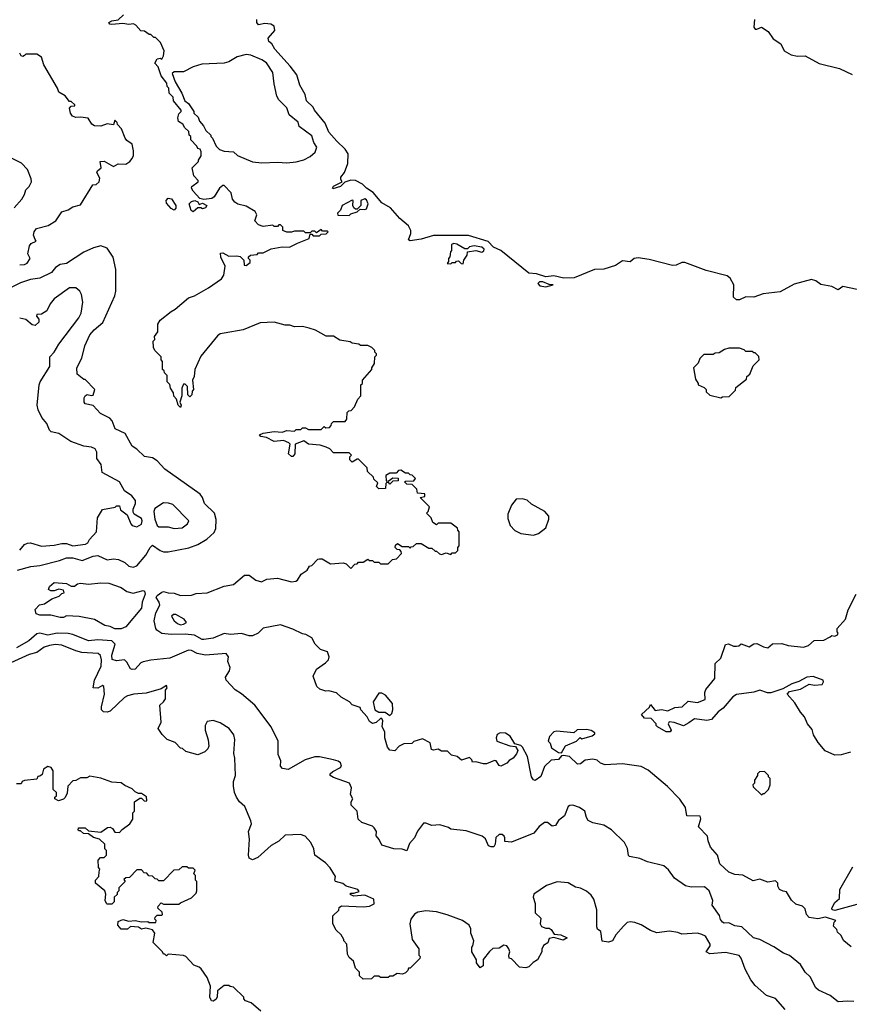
# Model space of a CAD drawing. Extents: x 2239805 to 2396427, y 665731 to 772158.
# Tile 58 of 256: x 2322265 to 2327577, y 689369 to 695674. Entities that reach past the tile are written whole.
import ezdxf

# ---------------------------------------------------------------- set-up
doc = ezdxf.new("R2010")
doc.units = 0

msp = doc.modelspace()

# ---------------------------------------------------------------- linework, layer by layer
at = {"layer": '0CON05XD'}
for points in [[(2323777.5, 692085), (2323813.6, 692073.6), (2323848.6, 692091.4), (2323915, 692098), (2324005, 692074.4), (2324032.3, 692077.7), (2324044.1, 692085.9), (2324067, 692123), (2324105, 692150), (2324120, 692175), (2324135, 692180), (2324175, 692220), (2324185, 692222.5), (2324201.7, 692221.7), (2324255, 692190), (2324337, 692197), (2324355, 692190), (2324385, 692160), (2324411.7, 692188.3), (2324425, 692190), (2324435, 692200), (2324465, 692200), (2324495, 692220), (2324505, 692210), (2324525, 692210), (2324535, 692200), (2324565, 692200), (2324575, 692190), (2324625, 692190), (2324651.7, 692218.3), (2324678.3, 692221.7), (2324710, 692255), (2324708.3, 692268.3), (2324698.3, 692278.3), (2324681.7, 692281.7), (2324670, 692295), (2324671.7, 692308.3), (2324685, 692320), (2324715, 692300), (2324755, 692300), (2324765, 692290), (2324771.7, 692298.3), (2324785, 692300), (2324805, 692320), (2324835, 692320), (2324885, 692290), (2324905, 692290), (2324925, 692270), (2324935, 692270), (2324953, 692253), (2324965, 692250), (2324995, 692260), (2325025, 692250), (2325035, 692260), (2325055, 692260), (2325070, 692275), (2325070, 692295), (2325080, 692305), (2325080, 692395), (2325070, 692405), (2325068.3, 692418.3), (2325025, 692450), (2324945, 692450), (2324935, 692440), (2324910, 692455), (2324900, 692485), (2324870, 692515), (2324880, 692525), (2324890, 692555), (2324830, 692615), (2324858.3, 692621.7), (2324858.3, 692638.3), (2324811.7, 692641.7), (2324808.3, 692668.3), (2324778.3, 692698.3), (2324745, 692700), (2324730, 692715), (2324735, 692720), (2324788.3, 692721.7), (2324800, 692735), (2324778.3, 692758.3), (2324765, 692760), (2324755, 692770), (2324735, 692770), (2324705, 692790), (2324691.7, 692788.3), (2324675, 692770), (2324635, 692770), (2324610, 692755), (2324611.7, 692721.7), (2324625, 692720), (2324655, 692740), (2324688.3, 692738.3), (2324688.3, 692721.7), (2324655, 692720), (2324635, 692700), (2324628.3, 692708.3), (2324615, 692710), (2324610, 692705), (2324608.3, 692671.7), (2324565, 692670), (2324550, 692685), (2324558.3, 692708.3), (2324531.7, 692731.7), (2324530, 692745), (2324491.7, 692781.7), (2324490, 692805), (2324435, 692860), (2324425, 692860), (2324395, 692840), (2324380, 692855), (2324380, 692875), (2324390, 692885), (2324375, 692900), (2324275, 692900), (2324250, 692925), (2324227, 692937), (2324189.3, 692949.3), (2324115, 692956.2), (2324085, 692976.7), (2324030, 692955), (2324026.7, 692895), (2324015, 692877.5), (2324005, 692877.5), (2323986.7, 692895), (2323997.5, 692955), (2323987.5, 692965), (2323955, 692978.8), (2323895, 692972.5), (2323845, 692997.5), (2323810, 693005), (2323800, 693015), (2323823.6, 693026.4), (2323895, 693036.7), (2323945, 693032.5), (2323975, 693042.5), (2324025, 693040), (2324035, 693050), (2324065, 693050), (2324075, 693060), (2324095, 693060), (2324115, 693050), (2324195, 693050), (2324215, 693070), (2324225, 693060), (2324248.3, 693061.7), (2324260, 693075), (2324261.7, 693088.3), (2324275, 693100), (2324348.3, 693101.7), (2324360, 693115), (2324361.7, 693158.3), (2324371.7, 693168.3), (2324388.3, 693171.7), (2324410, 693195), (2324430, 693245), (2324450, 693265), (2324450, 693335), (2324460, 693345), (2324460, 693365), (2324520, 693435), (2324520, 693445), (2324537, 693473), (2324540, 693515), (2324550, 693525), (2324550, 693535), (2324540, 693545), (2324540, 693555), (2324520, 693575), (2324495, 693587.5), (2324448.3, 693588.3), (2324437, 693597), (2324393, 693603), (2324381.7, 693611.7), (2324315, 693622.5), (2324275, 693647.5), (2324228.3, 693648.3), (2324160, 693685), (2324119.3, 693699.3), (2324075, 693710), (2324025, 693707.5), (2323995, 693717.5), (2323965, 693717.5), (2323895, 693737.5), (2323805, 693732.5), (2323695, 693687.5), (2323575, 693667.5), (2323548.3, 693661.7), (2323530.7, 693649.3), (2323425, 693520), (2323387.5, 693435), (2323381.7, 693388.3), (2323372.5, 693365), (2323377.5, 693305), (2323370, 693295), (2323368.3, 693271.7), (2323355, 693260), (2323341.7, 693271.7), (2323340, 693325), (2323325, 693340), (2323315, 693340), (2323302.5, 693315), (2323302.5, 693265), (2323290, 693225), (2323300, 693205), (2323295, 693190), (2323280, 693205), (2323270, 693245), (2323253, 693263), (2323250, 693285), (2323230, 693315), (2323227, 693337), (2323210, 693355), (2323210, 693395), (2323191.7, 693411.7), (2323190, 693425), (2323180, 693435), (2323180, 693485), (2323170, 693495), (2323170, 693515), (2323130, 693555), (2323122.5, 693575), (2323120, 693615), (2323130, 693625), (2323127.5, 693645), (2323150, 693675), (2323150, 693725), (2323165, 693750), (2323234.2, 693805.8), (2323260.5, 693819.5), (2323345, 693893.3), (2323383.9, 693906.1), (2323475, 693956.7), (2323556.4, 694013.6), (2323571.7, 694038.3), (2323580, 694095), (2323553.6, 694153.6), (2323551.7, 694178.3), (2323565, 694180), (2323605, 694160), (2323655, 694162.5), (2323677, 694157), (2323700, 694135), (2323701.7, 694101.7), (2323715, 694100), (2323740, 694120), (2323740, 694135), (2323730, 694145), (2323730, 694155), (2323743, 694167), (2323785, 694170), (2323795, 694180), (2323825, 694180), (2323875, 694207.5), (2323945, 694220), (2323991.7, 694218.3), (2324045, 694242.5), (2324118.3, 694271.7), (2324125, 694300), (2324135, 694300), (2324145, 694290), (2324185, 694290), (2324195, 694300), (2324228.3, 694301.7), (2324240, 694315), (2324235, 694320), (2324205, 694320), (2324195, 694330), (2324165, 694310), (2324155, 694320), (2324135, 694320), (2324125, 694310), (2324095, 694310), (2324085, 694320), (2324025, 694320), (2324005, 694312.5), (2323975, 694312.5), (2323950, 694325), (2323950, 694345), (2323935, 694360), (2323925, 694360), (2323915, 694350), (2323895, 694350), (2323885, 694357.5), (2323825, 694350), (2323795, 694360), (2323770, 694385), (2323782.5, 694425), (2323772.5, 694445), (2323715, 694480), (2323662.7, 694492.7), (2323642.5, 694505), (2323627.5, 694525), (2323620, 694565), (2323575, 694612.5), (2323565, 694612.5), (2323545, 694594), (2323510.3, 694539.7), (2323495, 694529.2), (2323445, 694522.5), (2323418.3, 694528.3), (2323375, 694576.2), (2323366, 694595), (2323368, 694605), (2323407.5, 694635), (2323407.5, 694645), (2323380, 694675), (2323370, 694725), (2323410, 694765), (2323410, 694775), (2323427, 694803), (2323427, 694827), (2323420, 694845), (2323405, 694850), (2323400, 694865), (2323360, 694905), (2323360, 694925), (2323350, 694935), (2323348.3, 694958.3), (2323321.7, 694981.7), (2323310, 695005), (2323281.7, 695021.7), (2323277.5, 695045), (2323285, 695070), (2323300, 695085), (2323300, 695095), (2323250, 695155), (2323248.3, 695178.3), (2323223, 695203), (2323220, 695235), (2323210, 695245), (2323207, 695267), (2323170, 695315), (2323151.7, 695371.7), (2323130, 695395), (2323145, 695422.5), (2323167.5, 695427.5), (2323175, 695420), (2323187, 695443), (2323190, 695475), (2323167, 695527), (2323135, 695560), (2323125, 695560), (2323105, 695580), (2323095, 695580), (2323065, 695600), (2323041.7, 695601.7), (2323008.3, 695638.3), (2322993.6, 695646.4), (2322965, 695642.5), (2322925, 695650), (2322855, 695642), (2322842.5, 695645), (2322836.7, 695655), (2322855, 695666.7), (2322895, 695672.5), (2322930, 695705)], [(2327668.5, 693938.5), (2327535, 693965.4), (2327505, 693944.2), (2327465, 693966.2), (2327395, 693978.2), (2327361.9, 694001.9), (2327335, 694010.7), (2327225, 693980.2), (2327135, 693931.9), (2327025, 693919.1), (2326965, 693896.7), (2326915, 693899.7), (2326875, 693879.6), (2326855, 693880), (2326836.5, 693896.5), (2326837.5, 693975), (2326815, 694019.2), (2326794.3, 694034.3), (2326661.1, 694068.9), (2326525, 694120), (2326505, 694118.2), (2326468.1, 694101.9), (2326445, 694100.9), (2326295, 694138), (2326225, 694149.1), (2326198.9, 694145), (2326175, 694124.2), (2326125, 694130.8), (2326080.1, 694099.9), (2326005, 694076), (2325945, 694074.3), (2325815, 694020.3), (2325749.7, 694019.7), (2325685, 694032.8), (2325635, 694028.1), (2325575, 694046.6), (2325525, 694051.6), (2325345.6, 694195.6), (2325298, 694218), (2325263.8, 694253.8), (2325138.9, 694291.1), (2324915, 694292.2), (2324835, 694269.1), (2324765, 694258.5), (2324755.7, 694265), (2324769.4, 694305), (2324769.7, 694325), (2324754.8, 694354.8), (2324699.8, 694399.8), (2324638.6, 694468.6), (2324585, 694501.3), (2324528.2, 694568.2), (2324485.4, 694595), (2324459.7, 694619.8), (2324415, 694644.4), (2324385, 694647.1), (2324346.7, 694633.3), (2324320, 694605), (2324271.2, 694591.2), (2324267.5, 694595), (2324275, 694608.8), (2324330, 694635), (2324320.7, 694650.7), (2324321.2, 694665), (2324345.6, 694694.4), (2324366.8, 694753.2), (2324368.2, 694815), (2324350, 694845), (2324295.4, 694895), (2324245, 694954.6), (2324221.9, 695011.9), (2324153.6, 695095), (2324144.7, 695114.7), (2324102.1, 695155), (2324092.3, 695195), (2324059.5, 695255), (2324039.7, 695319.7), (2323996.6, 695376.6), (2323898.6, 695485), (2323878.8, 695518.8), (2323860, 695535), (2323856.7, 695555), (2323898.8, 695605), (2323895, 695633.3), (2323874.2, 695644.2), (2323835, 695649.2), (2323795, 695640), (2323782.5, 695655), (2323782.9, 695675)], [(2326970, 695675), (2326966.7, 695625), (2326975, 695612.5), (2326985, 695612.5), (2327015, 695626.7), (2327058.3, 695598.3), (2327090.7, 695550.7), (2327139.3, 695519.3), (2327160, 695475), (2327205, 695448.2), (2327245, 695440), (2327295, 695441.9), (2327385, 695392.8), (2327515, 695361.2), (2327595, 695323.2)], [(2322265, 694103.8), (2322295, 694105.6), (2322312.5, 694115), (2322332, 694145), (2322316.2, 694175), (2322328.8, 694225), (2322339.5, 694240.5), (2322370, 694255), (2322365, 694266.7), (2322354.3, 694295), (2322357.5, 694315), (2322372.9, 694337.1), (2322447.5, 694355), (2322496.7, 694385), (2322535, 694442.5), (2322575, 694456.7), (2322605, 694476), (2322655, 694487.5), (2322733.6, 694616.4), (2322755, 694617.5), (2322773.3, 694635), (2322778.3, 694658.3), (2322760, 694695), (2322763.6, 694706.4), (2322787.5, 694725), (2322780, 694765), (2322805, 694767.5), (2322865, 694733.3), (2322895, 694750), (2322945, 694748.8), (2322970, 694765), (2322986, 694785), (2322993.8, 694805), (2322993.3, 694835), (2322986.1, 694876.1), (2322950.7, 694900.7), (2322940, 694915), (2322917.5, 694975), (2322891.7, 695001.7), (2322890, 695015), (2322875, 695030), (2322865, 695000), (2322825, 695007.5), (2322785, 694992.5), (2322745, 694993.3), (2322727.5, 695005), (2322703.8, 695043.8), (2322655, 695050), (2322625, 695046.7), (2322603.3, 695055), (2322590, 695075), (2322583.6, 695106.4), (2322595, 695120), (2322618.3, 695121.7), (2322618.3, 695128.3), (2322595, 695150), (2322585, 695150), (2322556.4, 695186.4), (2322515, 695210), (2322507.5, 695235), (2322420, 695385), (2322405, 695433.3), (2322375, 695453.3), (2322305, 695452.5), (2322296.4, 695443.6), (2322285, 695437.5), (2322275, 695442.5), (2322265, 695460)], [(2323975, 694756.7), (2324035, 694763.3), (2324085, 694777.5), (2324125, 694797.5), (2324157.5, 694825), (2324167, 694857), (2324148.3, 694888.3), (2324135, 694930), (2324055, 694990), (2324048.3, 695018.3), (2323990, 695065), (2323975, 695110), (2323925, 695160), (2323912.5, 695185), (2323893.6, 695263.6), (2323886.4, 695336.4), (2323845, 695397.5), (2323815, 695416.7), (2323745.9, 695445.9), (2323715, 695450), (2323657.5, 695435), (2323605, 695403.8), (2323575, 695396.2), (2323431.7, 695388.3), (2323375, 695372.5), (2323315, 695340), (2323255, 695340), (2323241.7, 695328.3), (2323260, 695275), (2323303.6, 695203.6), (2323322.5, 695155), (2323346.4, 695136.4), (2323380, 695085), (2323380, 695075), (2323408.8, 695048.8), (2323417.5, 695025), (2323442.5, 694995), (2323457.5, 694965), (2323490, 694935), (2323490, 694925), (2323500, 694915), (2323522.5, 694865), (2323545, 694842.5), (2323575, 694832.5), (2323635, 694827.5), (2323660, 694805), (2323755, 694763.3), (2323815, 694757.5), (2323915, 694762.5), (2323975, 694756.7)], [(2322230.4, 694469.6), (2322278, 694525), (2322296.2, 694555), (2322303.8, 694585), (2322326.2, 694605), (2322341.2, 694635), (2322338.8, 694655), (2322314.2, 694714.2), (2322276.7, 694755), (2322217.5, 694785)], [(2323255, 694453.8), (2323235, 694463.8), (2323205, 694500), (2323202.9, 694515), (2323215, 694530), (2323237, 694527), (2323264, 694485), (2323264.1, 694465.9), (2323255, 694453.8)], [(2323375, 694442.5), (2323363, 694453), (2323350, 694495), (2323365, 694510), (2323386.1, 694516.1), (2323406.7, 694506.7), (2323415, 694490), (2323435, 694500), (2323462.5, 694485), (2323455, 694470), (2323436.4, 694463.6), (2323425, 694470), (2323405, 694470), (2323375, 694442.5)], [(2324375, 694420), (2324385, 694430), (2324427, 694443), (2324445, 694460), (2324475, 694457.5), (2324486.4, 694463.6), (2324496.2, 694495), (2324485, 694520), (2324475, 694526.7), (2324450, 694515), (2324450, 694485), (2324425, 694460), (2324415, 694460), (2324405, 694470), (2324397.5, 694485), (2324400, 694515), (2324395, 694517.5), (2324330, 694485), (2324320, 694455), (2324300, 694435), (2324301.7, 694421.7), (2324375, 694420)], [(2322251.3, 692148.7), (2322337, 692173), (2322395, 692178.8), (2322519.7, 692210.3), (2322565, 692227.5), (2322605, 692227.8), (2322665, 692210.9), (2322735, 692238.5), (2322765, 692243.3), (2322825, 692216.2), (2322865, 692222), (2322897.3, 692217.3), (2322939.2, 692199.2), (2322965, 692173.8), (2322990.7, 692169.3), (2323015, 692177.5), (2323072, 692245), (2323100, 692295), (2323115, 692308.8), (2323165, 692274), (2323185, 692266.2), (2323215, 692266.2), (2323347.3, 692292.7), (2323405, 692314), (2323463, 692347), (2323509.3, 692390.7), (2323521.1, 692415), (2323522.7, 692472.7), (2323511.9, 692515), (2323448.8, 692575), (2323436.2, 692615), (2323421.2, 692635), (2323195, 692796.7), (2323145, 692850), (2323115, 692868.8), (2323065, 692876.7), (2323015, 692923.3), (2322985, 692942.5), (2322940, 693025), (2322876.7, 693055), (2322856.2, 693105), (2322842.3, 693122.3), (2322783.2, 693153.2), (2322735, 693203.8), (2322685, 693213.3), (2322677.5, 693225), (2322677, 693253), (2322683.6, 693266.4), (2322697, 693273), (2322725, 693266.7), (2322735, 693270), (2322745.8, 693305), (2322685, 693370), (2322675, 693370), (2322632.5, 693405), (2322630, 693445), (2322663.9, 693506.1), (2322681.2, 693585), (2322715, 693656.7), (2322741.3, 693688.7), (2322796.9, 693735), (2322873.3, 693905), (2322880.4, 693935), (2322880, 694075), (2322862.7, 694152.7), (2322825, 694211.4), (2322784.5, 694225.5), (2322737.2, 694212.8), (2322675, 694184.4), (2322565, 694112.9), (2322525, 694106.2), (2322495, 694086.7), (2322468.8, 694055), (2322395, 694019.2), (2322335, 694010.8), (2322271.3, 693988.7), (2322184.5, 693945.5)], [(2325105, 694110), (2325110, 694135), (2325130, 694165), (2325131.7, 694188.3), (2325185, 694196.7), (2325225, 694186.2), (2325237.3, 694192.7), (2325239.2, 694205), (2325225, 694216.5), (2325174.3, 694225.7), (2325145, 694218.8), (2325133.3, 694206.7), (2325115, 694206.2), (2325065, 694236), (2325045, 694240), (2325030, 694235), (2325030, 694195), (2325023, 694187), (2325020, 694155), (2325010, 694145), (2325010, 694125), (2325001.7, 694111.7), (2325025, 694110), (2325035, 694120), (2325055, 694120), (2325061.7, 694128.3), (2325075, 694130), (2325091.7, 694111.7), (2325105, 694110)], [(2325635, 693963.3), (2325680, 693975), (2325655, 693977.5), (2325614.5, 693995.5), (2325592.5, 693995), (2325582.5, 693985), (2325595, 693970), (2325635, 693963.3)], [(2322265, 692276.2), (2322296.9, 692313.1), (2322315, 692322.9), (2322335, 692323.3), (2322405, 692302.2), (2322485, 692308.9), (2322535, 692320.9), (2322565, 692318.9), (2322605, 692305.8), (2322687.5, 692315), (2322702.5, 692325), (2322712.5, 692345), (2322757.5, 692395), (2322762.5, 692485), (2322795, 692536.7), (2322877.5, 692552.5), (2322885, 692560), (2322905, 692560), (2322910, 692535), (2322953, 692503), (2322976.4, 692446.4), (2322986.1, 692436.1), (2323015, 692427.5), (2323045, 692444.2), (2323050, 692465), (2323045, 692480.8), (2322998, 692508), (2322990.7, 692520.7), (2322990.7, 692539.3), (2323007.5, 692575), (2323007.5, 692595), (2322982.5, 692625), (2322937, 692657), (2322903.8, 692715), (2322793.3, 692775), (2322786, 692825), (2322760, 692865), (2322758.5, 692905), (2322748.1, 692925), (2322725, 692936.9), (2322675, 692943.8), (2322592.1, 692972.1), (2322515, 693023.8), (2322467.5, 693035), (2322456.4, 693046.4), (2322438.3, 693088.3), (2322406.4, 693126.4), (2322383.8, 693175), (2322378, 693205), (2322390, 693335), (2322396.7, 693355), (2322457.5, 693452.5), (2322457.5, 693515), (2322485.6, 693544.4), (2322515, 693596.2), (2322643.8, 693765), (2322658, 693795), (2322670, 693865), (2322661.2, 693915), (2322650, 693935), (2322625, 693956), (2322585, 693956.2), (2322485, 693886.7), (2322460, 693855), (2322439.5, 693810.5), (2322405, 693787.5), (2322373.9, 693786.1), (2322373.3, 693775), (2322387, 693757), (2322387, 693737), (2322365, 693716.7), (2322345, 693720), (2322303.6, 693753.6), (2322265, 693763.3)], [(2326755, 693252.5), (2326765, 693260), (2326808.3, 693261.7), (2326848.3, 693301.7), (2326851.7, 693318.3), (2326918.3, 693371.7), (2326921.7, 693388.3), (2326940, 693405), (2326961.7, 693458.3), (2327000, 693495), (2326997, 693517), (2326975, 693540), (2326965, 693540), (2326955, 693550), (2326915, 693550), (2326905, 693560), (2326875, 693570), (2326805, 693570), (2326778.3, 693561.7), (2326745, 693540), (2326718.3, 693538.3), (2326705, 693530), (2326645, 693530), (2326620, 693505), (2326610, 693475), (2326580, 693445), (2326593, 693373), (2326610, 693345), (2326610, 693335), (2326648.3, 693318.3), (2326660, 693305), (2326661.7, 693291.7), (2326685, 693270), (2326755, 693252.5)], [(2325555, 692373.8), (2325586.1, 692383.9), (2325635, 692420), (2325652.5, 692475), (2325652.5, 692495), (2325627.5, 692525), (2325541.7, 692571.7), (2325515, 692597.5), (2325485, 692606.7), (2325445, 692603.3), (2325413.8, 692566.2), (2325391.7, 692508.3), (2325390.8, 692480.8), (2325406.1, 692436.1), (2325435, 692402.5), (2325474.1, 692384.1), (2325555, 692373.8)], [(2323255, 692415.7), (2323305, 692420.6), (2323340, 692445), (2323348.8, 692465), (2323245, 692568.8), (2323218.3, 692578.3), (2323185, 692580), (2323130, 692545), (2323124.8, 692525), (2323130, 692475), (2323145, 692435.8), (2323155, 692427.1), (2323215, 692426.7), (2323255, 692415.7)], [(2327588.3, 689738.3), (2327542.5, 689775), (2327523, 689813), (2327501.7, 689831.7), (2327498.3, 689848.3), (2327475, 689870), (2327480, 689895), (2327490, 689905), (2327425, 689928), (2327375, 689916.7), (2327320, 689925), (2327302.5, 689945), (2327295, 689980), (2327277, 689997), (2327235, 690010), (2327207, 690037), (2327175, 690090), (2327153, 690093), (2327130, 690105), (2327120, 690125), (2327120, 690145), (2327105, 690160), (2327055, 690151.2), (2327005, 690170), (2326960.7, 690160.7), (2326896.4, 690196.4), (2326845, 690200), (2326805, 690216), (2326748.8, 690268.8), (2326734.3, 690324.3), (2326687.5, 690375), (2326673.3, 690415), (2326670, 690445), (2326612.5, 690505), (2326627, 690557), (2326623, 690573), (2326537, 690577), (2326528.8, 690628.8), (2326493, 690683), (2326413, 690763), (2326289.3, 690869.3), (2326245, 690892.5), (2326125, 690910), (2326015, 690903.3), (2325985, 690912.5), (2325961.7, 690931.7), (2325935, 690938.8), (2325885, 690932.5), (2325855, 690910), (2325837, 690907), (2325786.1, 690956.1), (2325747, 690963), (2325735, 690960), (2325715, 690937.5), (2325667.5, 690932.5), (2325625, 690892.5), (2325601.7, 690828.3), (2325565, 690803.3), (2325555, 690806.7), (2325542, 690825), (2325517.5, 690955), (2325485, 691015.7), (2325475, 691025.6), (2325435, 691036.2), (2325405.8, 691085.8), (2325375, 691104.6), (2325342.7, 691107.3), (2325322.4, 691097.6), (2325315.7, 691075), (2325320.8, 691055), (2325403.3, 691023.3), (2325440.7, 691020.7), (2325454.4, 690995), (2325446.9, 690973.1), (2325425, 690945.8), (2325399.5, 690930.5), (2325385, 690913.3), (2325345, 690893.8), (2325335, 690897.5), (2325315, 690927.5), (2325305, 690930), (2325255, 690910), (2325235, 690908.8), (2325185, 690922.5), (2325165, 690920), (2325160, 690935), (2325145, 690950), (2325095, 690932.5), (2325067, 690957), (2325030, 690965), (2325005, 690990), (2324965, 690990), (2324945, 691002.5), (2324915, 690996.7), (2324901.7, 691001.7), (2324893, 691043), (2324845, 691070), (2324788.3, 691051.7), (2324775, 691040), (2324725, 691037.5), (2324695, 691022.5), (2324667, 690993), (2324635, 690996.7), (2324621.2, 691015), (2324603.8, 691075), (2324603.3, 691115), (2324587, 691147), (2324590, 691185), (2324585, 691200), (2324575, 691200), (2324547, 691173), (2324525, 691167.5), (2324505, 691180), (2324490.7, 691210.7), (2324450, 691255), (2324445, 691270), (2324395, 691287.5), (2324376.1, 691306.1), (2324322.5, 691335), (2324293.6, 691363.6), (2324245, 691376.7), (2324225, 691373.3), (2324187.3, 691387.3), (2324166.7, 691405), (2324145, 691470), (2324166.2, 691515), (2324223.8, 691555), (2324243.3, 691575), (2324246.7, 691595), (2324235.9, 691625.9), (2324191.2, 691641.2), (2324156.7, 691675), (2324136.2, 691715), (2324096.6, 691736.6), (2324075, 691740.6), (2324015, 691770.9), (2323935, 691800), (2323825, 691777.1), (2323792.5, 691745), (2323755, 691728.5), (2323735, 691728.8), (2323685, 691744.6), (2323615, 691736.5), (2323575, 691742.9), (2323505, 691713.5), (2323445, 691704.5), (2323433.8, 691705), (2323385, 691732.9), (2323325, 691739.2), (2323235, 691736.7), (2323175, 691744.5), (2323143.8, 691765), (2323136.2, 691775), (2323126.9, 691825), (2323137.1, 691875), (2323163.5, 691925), (2323158.5, 691945), (2323138.5, 691975), (2323145, 691987.7), (2323175, 692008.9), (2323185, 692012.5), (2323215, 692002.9), (2323255, 692001.4), (2323295, 691987.5), (2323365, 691988), (2323395, 691998.8), (2323466.1, 692003.9), (2323575, 692046.7), (2323635, 692056.7), (2323705, 692116.7), (2323735, 692117.5), (2323777.5, 692085)], [(2322915, 691772.9), (2322875, 691774.4), (2322845, 691788.6), (2322810, 691795), (2322745, 691832.5), (2322645, 691852), (2322565, 691856.7), (2322545, 691846.7), (2322525, 691846.7), (2322465, 691860), (2322395, 691861.2), (2322370.5, 691870.5), (2322363.6, 691896.4), (2322393, 691927), (2322425, 691932.5), (2322470, 691965), (2322517, 691983), (2322535, 692000), (2322550, 692005), (2322545, 692020), (2322515, 692026.7), (2322485, 692017.5), (2322465, 692017.5), (2322450, 692025), (2322456.7, 692045), (2322485, 692070), (2322565, 692064.4), (2322595, 692046.2), (2322615, 692046.7), (2322635, 692062), (2322653.6, 692066.4), (2322705, 692058.6), (2322785, 692068.8), (2322835, 692066.7), (2322915, 692038.9), (2322952.1, 692012.1), (2322992.4, 692002.4), (2323055, 692019.4), (2323065, 692013.8), (2323068.9, 691995), (2323050, 691945), (2323044.2, 691905), (2322945, 691786.2), (2322915, 691772.9)], [(2327585, 690982.9), (2327525, 690965.9), (2327485, 690965.3), (2327422.9, 690992.9), (2327376.8, 691045), (2327348.7, 691095), (2327338.5, 691128.5), (2327308.8, 691165), (2327290.6, 691210.6), (2327265, 691240), (2327229.2, 691299.2), (2327178.5, 691355), (2327195, 691372.3), (2327265, 691387.5), (2327320.6, 691419.4), (2327355, 691412.5), (2327402.8, 691417.2), (2327411.9, 691435), (2327409.2, 691445), (2327345, 691469.3), (2327305, 691463.6), (2327255, 691435.5), (2327208.9, 691421.1), (2327151.7, 691388.3), (2327075, 691364.4), (2327053.4, 691363.4), (2327005, 691380.8), (2326965, 691368.1), (2326855, 691352.5), (2326832.5, 691337.5), (2326769.2, 691265), (2326737.1, 691242.9), (2326695, 691192.9), (2326665, 691186), (2326585, 691197.5), (2326549.2, 691170.8), (2326515, 691152.5), (2326455, 691173.3), (2326423, 691177), (2326417.5, 691165), (2326437.5, 691125), (2326430, 691115), (2326405, 691113.3), (2326350, 691145), (2326340, 691155), (2326340, 691165), (2326308.3, 691198.3), (2326265, 691202.5), (2326247.5, 691225), (2326298.3, 691271.7), (2326305, 691290), (2326335, 691250), (2326375, 691257.5), (2326415, 691247.5), (2326461.1, 691268.9), (2326506.8, 691273.2), (2326545, 691310.8), (2326605, 691302.5), (2326655, 691320), (2326651.2, 691365), (2326658, 691385), (2326716.2, 691455), (2326718.3, 691551.7), (2326753.6, 691586.4), (2326785, 691672.5), (2326803, 691677), (2326835, 691662.5), (2326855, 691662.5), (2326870, 691665), (2326885, 691677.5), (2326935, 691657.5), (2326965, 691676.7), (2326985, 691680), (2327028.3, 691658.3), (2327055, 691652.5), (2327085, 691676.7), (2327145, 691680), (2327185, 691666.2), (2327285, 691657.1), (2327315, 691666), (2327352.3, 691697.7), (2327415, 691700), (2327455, 691722.5), (2327465, 691730), (2327485, 691727.5), (2327502.5, 691735), (2327506.7, 691745), (2327500, 691755), (2327500, 691775), (2327552.5, 691835), (2327570, 691895), (2327622, 691995)], [(2323295, 691798.8), (2323315, 691803.3), (2323332.5, 691815), (2323317.5, 691835), (2323265, 691866.2), (2323250, 691865), (2323237.5, 691855), (2323253.3, 691825), (2323275, 691806.7), (2323295, 691798.8)], [(2322445, 691733.9), (2322395, 691745.8), (2322375, 691742.3), (2322323.5, 691696.5), (2322245, 691651.5)], [(2327607, 689387), (2327565, 689390), (2327505, 689384.2), (2327455, 689426), (2327379.5, 689459.5), (2327362.5, 689475), (2327326.2, 689545), (2327293.8, 689575), (2327263.8, 689625), (2327195, 689681.2), (2327155.8, 689695.8), (2327095, 689736.7), (2327003.9, 689783.9), (2326963.3, 689795), (2326890, 689865), (2326845, 689872.5), (2326805, 689890), (2326775, 689889.2), (2326764.5, 689894.5), (2326752.4, 689912.4), (2326747, 689937), (2326700, 690005), (2326702.5, 690035), (2326680, 690095), (2326650.7, 690120.7), (2326565, 690120), (2326527.5, 690127.5), (2326457, 690177), (2326419.3, 690229.3), (2326390, 690255), (2326285, 690282.5), (2326235, 690302.5), (2326170, 690315), (2326163, 690323), (2326157, 690367), (2326137.5, 690405), (2326055, 690487.5), (2326005.9, 690515.9), (2325935, 690531.2), (2325905.9, 690545.9), (2325893.8, 690565), (2325883.8, 690605), (2325849.3, 690629.3), (2325805.9, 690644.1), (2325787.1, 690642.9), (2325778, 690635), (2325754.3, 690575.7), (2325714.5, 690545.5), (2325695, 690513.8), (2325675, 690510), (2325645, 690534), (2325625, 690534.3), (2325591.5, 690508.5), (2325557.5, 690465), (2325415, 690407.5), (2325371.7, 690411.7), (2325372.5, 690435), (2325366.4, 690446.4), (2325355, 690456.7), (2325335, 690457.5), (2325313, 690437), (2325310, 690395), (2325301.7, 690378.3), (2325285, 690377.5), (2325267.5, 690385), (2325248.3, 690428.3), (2325225.9, 690445.9), (2325125, 690480), (2325025, 690490), (2325011.7, 690501.7), (2324955, 690517.5), (2324905, 690513.3), (2324865, 690530), (2324851.7, 690528.3), (2324811.3, 690478.7), (2324793.8, 690435), (2324761.7, 690398.3), (2324745, 690352.5), (2324715, 690362.5), (2324660, 690365), (2324585, 690387.5), (2324567.5, 690425), (2324548.3, 690448.3), (2324550, 690475), (2324535, 690500), (2324525, 690510), (2324455, 690532.5), (2324432.5, 690555), (2324426, 690606), (2324386.7, 690645), (2324387.5, 690665), (2324397.5, 690685), (2324383.6, 690713.6), (2324390, 690755), (2324376.2, 690785), (2324275, 690821.2), (2324252.5, 690835), (2324253.3, 690845), (2324269.3, 690860.7), (2324320, 690885), (2324326.7, 690895), (2324320, 690915), (2324305, 690926.2), (2324275, 690933.8), (2324185, 690954), (2324155, 690954), (2324092.5, 690935), (2323985, 690873.1), (2323948.8, 690878.8), (2323934.2, 690894.2), (2323938.3, 690928.3), (2323919.3, 690969.3), (2323920, 691055), (2323876.1, 691146.1), (2323770, 691285), (2323685, 691357.5), (2323645, 691382.5), (2323586.7, 691445), (2323582.5, 691465), (2323607.5, 691505), (2323612.5, 691525), (2323597.5, 691565), (2323602.5, 691595), (2323586.2, 691616.2), (2323455, 691604.3), (2323402.5, 691615), (2323365, 691635.6), (2323345, 691637.8), (2323227.5, 691585), (2323105, 691572.9), (2323055, 691561.4), (2323041.2, 691555), (2323005, 691515.7), (2322985, 691512.2), (2322975, 691517.5), (2322950.7, 691560.7), (2322935.7, 691575.7), (2322885, 691569.4), (2322857.5, 691577.5), (2322855.8, 691605.8), (2322876.7, 691675), (2322855, 691697.1), (2322765, 691702.2), (2322705, 691696.9), (2322605, 691737.3), (2322575, 691743.6), (2322505, 691745.9), (2322445, 691733.9)], [(2327166.4, 689336.4), (2327105, 689407.5), (2327047.5, 689425), (2326975, 689490), (2326946.2, 689525), (2326910, 689595), (2326885.6, 689665), (2326872.5, 689682.5), (2326785, 689700), (2326685, 689692.5), (2326660, 689705), (2326686.1, 689743.9), (2326686.7, 689755), (2326655.6, 689805.6), (2326633, 689817), (2326605, 689824), (2326505, 689817.5), (2326478.3, 689828.3), (2326425, 689836.7), (2326345, 689828), (2326305, 689842), (2326245, 689878.8), (2326205, 689893.3), (2326175, 689896.7), (2326155, 689892.5), (2326130.7, 689869.3), (2326082.5, 689815), (2326060, 689775), (2326035, 689766.7), (2325995, 689773.3), (2325986.7, 689835), (2325965, 689850), (2325960, 689865), (2325960, 689975), (2325941.7, 690041.7), (2325925, 690067.5), (2325895, 690093.3), (2325855, 690113.3), (2325825, 690118.8), (2325777.7, 690147.7), (2325707, 690153), (2325639.3, 690130.7), (2325557.5, 690075), (2325553.3, 690055), (2325566.7, 690015), (2325566.7, 689955), (2325601.7, 689921.7), (2325597.5, 689885), (2325607, 689867), (2325635, 689856.7), (2325656.1, 689856.1), (2325668, 689848), (2325687.5, 689817.5), (2325730, 689815), (2325770, 689795), (2325745, 689780), (2325685, 689797.5), (2325655, 689790), (2325646.4, 689763.6), (2325620, 689745), (2325608.3, 689721.7), (2325607.5, 689705), (2325580, 689655), (2325553, 689637), (2325525, 689610), (2325507, 689603), (2325465, 689607.5), (2325415, 689660), (2325400, 689665), (2325397.5, 689685), (2325403.3, 689705), (2325396.7, 689725), (2325383.6, 689743.6), (2325365, 689747.5), (2325335, 689728.8), (2325295, 689726.7), (2325272.3, 689707.7), (2325233, 689657), (2325232.5, 689615), (2325213, 689603), (2325190, 689635), (2325190, 689655), (2325160, 689705), (2325160, 689735), (2325167, 689743), (2325172.5, 689775), (2325153.3, 689825), (2325153, 689853), (2325143.3, 689875), (2325100, 689905), (2325001.8, 689941.8), (2324935, 689961.9), (2324865, 689968.1), (2324815, 689959.2), (2324792.7, 689947.3), (2324770, 689915), (2324763.3, 689885), (2324777.5, 689785), (2324820, 689725), (2324820, 689685), (2324830, 689675), (2324828.3, 689661.7), (2324765, 689600), (2324755, 689600), (2324750, 689585), (2324735, 689570), (2324717, 689563), (2324683, 689567), (2324655, 689550), (2324635, 689550), (2324625, 689540), (2324575, 689540), (2324565, 689550), (2324535, 689550), (2324517, 689533), (2324465, 689530), (2324441.7, 689551.7), (2324440, 689575), (2324415, 689600), (2324402.5, 689645), (2324375, 689670), (2324365, 689690), (2324360, 689755), (2324340, 689775), (2324340, 689785), (2324322.5, 689815), (2324292.5, 689845), (2324270, 689885), (2324270, 689935), (2324308.3, 689971.7), (2324311.7, 689988.3), (2324325, 690000), (2324466.4, 689993.6), (2324505, 689996.7), (2324535, 690012.5), (2324533, 690043), (2324475, 690067.5), (2324405, 690062.5), (2324385, 690070), (2324380, 690075), (2324385, 690080), (2324405, 690080), (2324438.3, 690091.7), (2324430, 690105), (2324355, 690126.7), (2324335, 690143.3), (2324287.5, 690155), (2324282.5, 690165), (2324287, 690187), (2324254, 690244), (2324222.5, 690275), (2324155, 690323.3), (2324148.8, 690365), (2324130, 690405), (2324092.5, 690445), (2324063.8, 690456.2), (2323965, 690452.5), (2323925, 690413.3), (2323875, 690386.2), (2323789.7, 690310.3), (2323755, 690294.5), (2323734.4, 690305), (2323730.6, 690325), (2323737.5, 690427.5), (2323731.2, 690475), (2323748.8, 690525), (2323746.2, 690545), (2323707.5, 690635), (2323672.5, 690665), (2323653.3, 690695), (2323640, 690725), (2323633.8, 690765), (2323633.8, 690795), (2323646.2, 690835), (2323643.3, 690945), (2323636.7, 690975), (2323642.5, 691065), (2323636.7, 691095), (2323605.9, 691135.9), (2323548.3, 691171.7), (2323505, 691186.7), (2323465, 691180), (2323452.5, 691155), (2323452.5, 691125), (2323473, 691063), (2323477, 691023), (2323470, 691005), (2323450, 690985), (2323405, 690967.5), (2323328.3, 690988.3), (2323307, 691007), (2323295, 691010), (2323260, 691045), (2323210, 691065), (2323177, 691097), (2323152.5, 691135), (2323170, 691175), (2323163.3, 691285), (2323186.7, 691305), (2323198.8, 691325), (2323198.3, 691381.7), (2323210, 691395), (2323205, 691410), (2323171.7, 691388.3), (2323075, 691362), (2322995, 691355.6), (2322955, 691344.3), (2322936.6, 691333.4), (2322845, 691246.2), (2322825, 691240), (2322802.3, 691242.3), (2322790, 691255), (2322788, 691275), (2322808.6, 691355), (2322803.9, 691403.9), (2322795, 691411.2), (2322765, 691393.3), (2322736.2, 691396.2), (2322745, 691445.8), (2322786.8, 691535), (2322789.3, 691575), (2322783.2, 691603.2), (2322767.5, 691615), (2322662.1, 691622.1), (2322625, 691632.7), (2322535, 691668.8), (2322495, 691672.5), (2322455, 691666.9), (2322422, 691655), (2322375, 691622.9), (2322325, 691609.2), (2322185, 691544.2)], [(2324635, 691217.5), (2324647.7, 691232.3), (2324654, 691255), (2324651.2, 691295), (2324607.9, 691347.9), (2324585, 691360.8), (2324565, 691361.2), (2324527.5, 691305), (2324540, 691255), (2324565, 691240), (2324605, 691240), (2324635, 691217.5)], [(2325735, 690980), (2325760, 691025), (2325830, 691055), (2325853, 691077), (2325865, 691070), (2325931.7, 691088.3), (2325948.3, 691101.7), (2325948.3, 691108.3), (2325925, 691122.5), (2325895, 691128.8), (2325835, 691126.2), (2325813, 691107), (2325705, 691118), (2325685, 691113.3), (2325657.5, 691085), (2325650, 691055), (2325661.7, 691041.7), (2325670.7, 691010.7), (2325715, 690982.5), (2325735, 690980)], [(2323810, 689325), (2323748.3, 689378.3), (2323711.7, 689391.7), (2323700, 689405), (2323700, 689415), (2323635, 689480), (2323613, 689483), (2323605, 689490), (2323575, 689490), (2323532.5, 689455), (2323528.8, 689415), (2323520.7, 689399.3), (2323505, 689390), (2323492.3, 689392.3), (2323482, 689415), (2323486.4, 689486.4), (2323465, 689540), (2323426.4, 689596.4), (2323415, 689607.5), (2323380.7, 689620.7), (2323330, 689675), (2323315, 689682.5), (2323215, 689690), (2323205, 689680), (2323195, 689690), (2323185, 689690), (2323180, 689705), (2323120, 689765), (2323130, 689825), (2323115.8, 689845.8), (2323073.6, 689856.4), (2323045, 689850), (2323025, 689863.3), (2322975, 689867.5), (2322955, 689850), (2322915, 689850), (2322892.5, 689875), (2322895, 689900), (2322925, 689912.5), (2322965, 689902.5), (2323005, 689906.7), (2323045, 689897.5), (2323085, 689900), (2323093.9, 689893.9), (2323136.4, 689893.6), (2323140, 689905), (2323130, 689915), (2323131.7, 689928.3), (2323145, 689940), (2323175, 689940), (2323180, 689945), (2323178.3, 689958.3), (2323150, 689985), (2323151.7, 689998.3), (2323171.7, 690018.3), (2323185, 690010), (2323285, 690010), (2323295, 690020), (2323365, 690050), (2323395, 690080), (2323400, 690095), (2323400, 690155), (2323390, 690165), (2323390, 690195), (2323380, 690205), (2323388.3, 690228.3), (2323375, 690240), (2323345, 690240), (2323335, 690250), (2323305, 690250), (2323285, 690230), (2323251.7, 690228.3), (2323185, 690160), (2323155, 690160), (2323145, 690170), (2323131.7, 690171.7), (2323115, 690190), (2323091.7, 690191.7), (2323078.3, 690208.3), (2323061.7, 690211.7), (2323045, 690230), (2323015, 690230), (2322968.3, 690181.7), (2322945, 690180), (2322931.7, 690168.3), (2322940, 690155), (2322900, 690115), (2322900, 690095), (2322890, 690085), (2322888.3, 690071.7), (2322870, 690055), (2322870, 690025), (2322855, 690010), (2322825, 690010), (2322820, 690015), (2322813.3, 690035), (2322817.5, 690075), (2322810, 690095), (2322750, 690145), (2322750, 690165), (2322771.7, 690188.3), (2322773, 690217), (2322777.5, 690235), (2322770, 690245), (2322768.3, 690291.7), (2322781.7, 690308.3), (2322805, 690310), (2322820, 690325), (2322820, 690355), (2322810, 690365), (2322810, 690395), (2322777, 690427), (2322738.3, 690438.3), (2322705, 690460), (2322673, 690463), (2322655, 690480), (2322645, 690480), (2322640, 690485), (2322641.7, 690498.3), (2322685, 690500), (2322705, 690480), (2322785, 690472.5), (2322828.3, 690501.7), (2322845, 690502.5), (2322860, 690495), (2322875, 690472.5), (2322905, 690470), (2322920.7, 690489.3), (2322970, 690525), (2322990, 690555), (2322990, 690595), (2323000, 690605), (2323000, 690665), (2323035, 690690), (2323045, 690690), (2323061.7, 690671.7), (2323075, 690670), (2323080, 690675), (2323077, 690697), (2323045, 690720), (2323025, 690720), (2323005, 690730), (2322985, 690750), (2322939.3, 690769.3), (2322915, 690787.5), (2322855, 690792.5), (2322785, 690816.7), (2322715, 690830), (2322695, 690820), (2322655, 690820), (2322625, 690802.5), (2322605, 690800), (2322573.8, 690765), (2322569.3, 690720.7), (2322556.1, 690693.9), (2322545, 690682.5), (2322513, 690673), (2322490, 690685), (2322490, 690695), (2322500, 690705), (2322500, 690725), (2322480, 690745), (2322480, 690865), (2322466.4, 690886.4), (2322445, 690892.5), (2322417.5, 690875), (2322408.3, 690841.7), (2322395, 690830), (2322381.7, 690828.3), (2322375, 690810), (2322295, 690802.5), (2322280, 690795), (2322275, 690780), (2322245, 690780)], [(2327015, 690710), (2327025, 690720), (2327035, 690720), (2327060, 690745), (2327070, 690775), (2327070, 690815), (2327060, 690825), (2327060, 690835), (2327035, 690860), (2327001.7, 690858.3), (2326990, 690845), (2326990, 690835), (2326970, 690805), (2326970, 690785), (2326960, 690775), (2326961.7, 690761.7), (2327015, 690710)], [(2327625, 690008.9), (2327485, 689969.5), (2327466.5, 689975), (2327465.4, 689985), (2327485, 690022.2), (2327514, 690046), (2327516.4, 690105), (2327599.4, 690250.6)]]:
    msp.add_lwpolyline(points, dxfattribs=at)

doc.saveas('drawing.dxf')
